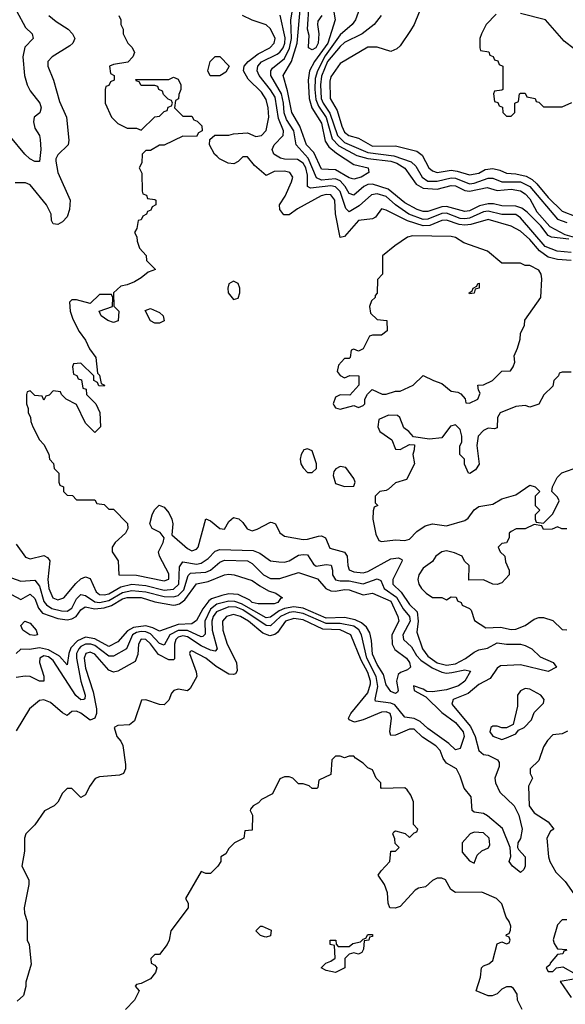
# Model space of a CAD drawing. Header units: inches. Extents: x 2671394 to 2765652, y 830470 to 955458.
# Tile 216 of 256: x 2702145 to 2704504, y 922192 to 926451. Entities that reach past the tile are written whole.
import ezdxf

# ---------------------------------------------------------------- set-up
doc = ezdxf.new("R2010")
doc.units = ezdxf.units.IN
doc.header["$MEASUREMENT"] = 0
doc.layers.add('C7902', color=7, linetype='Continuous')

msp = doc.modelspace()

# ---------------------------------------------------------------- linework, layer by layer
at = {"layer": 'C7902', "color": 2}
for points, elevation in [([(2703891, 926530), (2703851.3, 926430), (2703835.3, 926404.7), (2703790, 926338), (2703775.3, 926324.7), (2703750, 926314), (2703690, 926332.7), (2703650, 926332), (2703530, 926261.2), (2703490, 926204), (2703485.9, 926185.9), (2703487.6, 926110), (2703518, 926058), (2703537.4, 925990), (2703550, 925964.9), (2703568.2, 925950), (2703610, 925938.3), (2703670, 925903.6), (2703770, 925905.5), (2703862.8, 925882.8), (2703884.6, 925864.6), (2703913.4, 925810), (2703930, 925797.1), (2703950, 925790.4), (2704010, 925800.2), (2704036.5, 925796.5), (2704090, 925779.6), (2704130, 925788), (2704157, 925803), (2704190, 925807.9), (2704220.7, 925800.7), (2704250, 925787.4), (2704290, 925784.7), (2704334.2, 925774.2), (2704360.2, 925760.2), (2704381.6, 925741.6), (2704430, 925682.3), (2704490, 925622.3), (2704550, 925599.7)], 34), ([(2702131.7, 926490), (2702170, 926417.6), (2702199.1, 926390), (2702204, 926370), (2702167.1, 926332.9), (2702159.1, 926290), (2702165.8, 926210), (2702177, 926170), (2702190, 926143.8), (2702232, 926090), (2702238.4, 926070), (2702232.3, 926047.7), (2702207.7, 926030), (2702204.9, 926010), (2702210, 925982), (2702230.7, 925950.7), (2702233.4, 925933.4), (2702235.8, 925890), (2702230, 925838), (2702210, 925838), (2702189.4, 925850), (2702166.6, 925870), (2702104.9, 925944.9)], 26), ([(2704518.8, 925501.2), (2704444, 925510), (2704430, 925518), (2704398.9, 925558.9), (2704339.3, 925619.3), (2704316.3, 925636.3), (2704290, 925644.8), (2704230, 925645.8), (2704194.3, 925654.3), (2704170, 925654.2), (2704133.5, 925646.5), (2704090, 925624.1), (2704070, 925621.2), (2703990, 925643.7), (2703970, 925642), (2703910, 925621.2), (2703890, 925621.4), (2703863.7, 925630), (2703810, 925658.7), (2703738.5, 925718.5), (2703670, 925739.8), (2703650, 925738.4), (2703632.4, 925730), (2703590, 925691.8), (2703570, 925699.5), (2703552.1, 925730), (2703530, 925753.5), (2703510, 925762.3), (2703450, 925756.8), (2703427.6, 925767.6), (2703391.9, 925851.9), (2703340.5, 925910), (2703329.8, 925970), (2703299.3, 926019.3), (2703288.2, 926048.2), (2703285.7, 926090), (2703277.3, 926130), (2703231.1, 926210), (2703231.3, 926230), (2703238.7, 926241.3), (2703290, 926283.2), (2703312.2, 926327.8), (2703320.8, 926370), (2703317.4, 926450), (2703327.4, 926510)], 26), ([(2703498.9, 926510), (2703508.8, 926450), (2703477.7, 926350), (2703419.7, 926270), (2703397.6, 926230), (2703392.6, 926190), (2703396.6, 926110), (2703408, 926070), (2703450, 926003.8), (2703465.9, 925925.9), (2703481.6, 925901.6), (2703514.4, 925874.4), (2703590, 925824.4), (2703651.3, 925810), (2703654.8, 925790), (2703621, 925770), (2703590, 925761.3), (2703570, 925766.6), (2703510, 925801.7), (2703450, 925804.7), (2703416.3, 925876.3), (2703385.3, 925910), (2703356.8, 925990), (2703321.8, 926050), (2703303.5, 926143.5), (2703283.5, 926210), (2703320.3, 926270), (2703344.3, 926350), (2703359.1, 926510)], 22), ([(2703452, 926470), (2703434.4, 926445.6), (2703432.4, 926430), (2703439.1, 926390), (2703434.9, 926350), (2703426, 926330), (2703410, 926320.9), (2703394, 926330), (2703393.6, 926333.6), (2703396.5, 926383.5), (2703389.7, 926410), (2703396.9, 926516.9)], 18), ([(2703621.1, 926518.9), (2703597.3, 926450), (2703582, 926430), (2703530, 926385.7), (2703465.4, 926294.6), (2703432, 926230), (2703422.6, 926197.4), (2703421, 926150), (2703425.6, 926105.6), (2703437.3, 926077.3), (2703470, 926028.7), (2703496.5, 925936.5), (2703525.3, 925905.3), (2703603.4, 925863.4), (2703650, 925851.3), (2703750, 925838.8), (2703775.3, 925830), (2703810, 925808.5), (2703859.6, 925739.6), (2703890, 925722.7), (2703950, 925718.2), (2704010, 925733.4), (2704030, 925732.1), (2704070, 925712.3), (2704090, 925709), (2704165.9, 925725.9), (2704210, 925711.7), (2704270, 925717.6), (2704310, 925710.3), (2704330, 925697.6), (2704350, 925676.4), (2704380.3, 925620.3), (2704436.7, 925556.7), (2704501.4, 925521.4), (2704542, 925510)], 26), ([(2702270.7, 926470), (2702302.9, 926442.9), (2702354, 926410), (2702374, 926390), (2702382.8, 926370), (2702374.8, 926350), (2702361.7, 926338.3), (2702286, 926290), (2702266.8, 926270), (2702266.8, 926250), (2702290.6, 926190), (2702317.5, 926097.5), (2702347.3, 926030), (2702357.1, 925930), (2702354.9, 925910), (2702310, 925866), (2702301.3, 925850), (2702301.4, 925838.6), (2702310.3, 925790), (2702363.1, 925670), (2702360.4, 925630), (2702350, 925599), (2702330, 925577.2), (2702310, 925566), (2702290, 925568.7), (2702282.7, 925582.7), (2702281.2, 925610), (2702260.7, 925650), (2702190, 925737.2), (2702170, 925745.2), (2702125.6, 925745.6)], 30), ([(2702574, 926470), (2702582, 926450), (2702582, 926430), (2702592, 926410), (2702592, 926390), (2702612, 926350), (2702631.1, 926331.1), (2702642, 926310), (2702634, 926290), (2702612.7, 926267.3), (2702550, 926258), (2702534, 926250), (2702538, 926218), (2702554, 926210), (2702554, 926190), (2702538, 926182), (2702530, 926166), (2702518, 926162), (2702514, 926150), (2702514, 926090), (2702542, 926030), (2702570, 926002), (2702610, 925982), (2702650, 925982), (2702670, 925974), (2702728.9, 926031.1), (2702750, 926034), (2702770, 926054), (2702782, 926058), (2702787.3, 926072.7), (2702802, 926078), (2702806, 926090), (2702802, 926102), (2702787.3, 926107.3), (2702767.3, 926127.3), (2702762, 926142), (2702746, 926150), (2702742, 926162), (2702730, 926166), (2702670, 926166), (2702662, 926182), (2702650, 926186), (2702647.3, 926192.7), (2702790, 926192), (2702810, 926202), (2702830, 926194), (2702842, 926170), (2702842, 926150), (2702832.7, 926127.3), (2702831.6, 926108.4), (2702818, 926102), (2702814, 926070), (2702850, 926034), (2702890, 926034), (2702898, 926018), (2702912.7, 926012.7), (2702932.7, 925992.7), (2702934, 925970), (2702918, 925962), (2702910, 925946), (2702850, 925948), (2702770, 925908), (2702750, 925908), (2702710, 925886), (2702690, 925886), (2702674, 925870), (2702672.7, 925832.7), (2702662, 925810), (2702672.7, 925787.3), (2702674, 925710), (2702678, 925698), (2702692.7, 925692.7), (2702698, 925678), (2702730, 925674), (2702734, 925670), (2702734, 925650), (2702718, 925642), (2702712.7, 925627.3), (2702698, 925622), (2702694, 925610), (2702678, 925602), (2702670, 925586), (2702658, 925582), (2702651.6, 925548.4), (2702642, 925530), (2702651.6, 925511.6), (2702652.7, 925492.7), (2702663.6, 925463.6), (2702691.6, 925431.6), (2702694, 925410), (2702732, 925370), (2702700.7, 925359.3), (2702670, 925334), (2702642, 925318), (2702610, 925304), (2702582, 925298), (2702551.3, 925270), (2702552.7, 925212.7), (2702574, 925190), (2702571.3, 925148.7), (2702550, 925142), (2702526, 925150), (2702498, 925170), (2702488, 925190), (2702546, 925210), (2702548, 925250), (2702542, 925262), (2702490, 925262.7), (2702450, 925224), (2702390, 925239.5), (2702370, 925239), (2702361, 925230), (2702363.8, 925190), (2702375.4, 925155.4), (2702402.4, 925102.4), (2702430, 925064.7), (2702447.1, 925027.1), (2702474.8, 924990), (2702482, 924922), (2702490, 924914), (2702498, 924878), (2702512, 924870), (2702510, 924866), (2702487.3, 924867.3), (2702482, 924882), (2702466, 924890), (2702466, 924910), (2702410, 924966), (2702378, 924962), (2702374, 924950), (2702378, 924918), (2702392.7, 924912.7), (2702398, 924898), (2702412.7, 924892.7), (2702418, 924858), (2702432.7, 924852.7), (2702434, 924830), (2702474, 924790), (2702491.6, 924751.6), (2702494, 924690), (2702470, 924666), (2702430, 924706), (2702390, 924786), (2702346, 924810), (2702326, 924830), (2702322, 924842), (2702290, 924846), (2702272.7, 924827.3), (2702258, 924822), (2702250, 924806), (2702242, 924822), (2702210, 924826), (2702190, 924846), (2702178, 924842), (2702174, 924830), (2702174, 924790), (2702182, 924770), (2702182, 924750), (2702191.6, 924731.6), (2702192.7, 924712.7), (2702202, 924690), (2702230, 924634), (2702250, 924614), (2702271.6, 924571.6), (2702274, 924550), (2702291.6, 924531.6), (2702294, 924510), (2702314, 924490), (2702314, 924450), (2702318, 924438), (2702334, 924430), (2702334, 924410), (2702350, 924394), (2702372.7, 924392.7), (2702390, 924374), (2702470, 924374), (2702478, 924358), (2702510, 924354), (2702530, 924334), (2702550, 924334), (2702611.6, 924271.6), (2702612, 924250), (2702602, 924230), (2702558, 924190), (2702544.7, 924170), (2702544.7, 924150), (2702571, 924110), (2702574, 924050), (2702650, 924048.9), (2702770, 924024.2), (2702789.4, 924030.6), (2702790, 924054), (2702749.2, 924130), (2702745.2, 924150), (2702765.2, 924190), (2702769, 924210), (2702752.7, 924232.7), (2702718, 924250), (2702708, 924270), (2702718, 924310), (2702728.4, 924331.6), (2702748.4, 924351.6), (2702770, 924342), (2702790, 924318), (2702802.8, 924290), (2702806.8, 924270), (2702803.5, 924223.5), (2702870, 924164.4), (2702890, 924153), (2702910, 924160.7), (2702916.2, 924170), (2702950, 924292), (2702970, 924282.8), (2703010, 924250.8), (2703030, 924246.8), (2703050, 924281), (2703070, 924297.3), (2703092.5, 924292.5), (2703110, 924276), (2703128.4, 924248.4), (2703150, 924240.5), (2703172.5, 924247.5), (2703230, 924277.3), (2703236.3, 924276.3), (2703250.5, 924270.5), (2703270, 924231.3), (2703290, 924217.3), (2703370, 924203), (2703390, 924203.7), (2703437.6, 924217.6), (2703450, 924218.4), (2703466.8, 924210), (2703485.5, 924165.5), (2703550, 924147.3), (2703561.6, 924130), (2703563.1, 924090), (2703570, 924071), (2703590, 924063.1), (2703630, 924058.9), (2703650, 924063.6), (2703750, 924119.6), (2703783, 924123), (2703796.7, 924116.7), (2703799.1, 924110), (2703758.9, 924030), (2703758.7, 924010), (2703794.8, 923974.8), (2703830, 923920.9), (2703863.2, 923890), (2703868.4, 923850), (2703862.5, 923802.5), (2703886, 923730), (2703910, 923697.4), (2703950, 923669.3), (2703990, 923658.8), (2704030, 923665), (2704072.5, 923687.5), (2704110, 923715.2), (2704130, 923725.2), (2704168, 923732), (2704210, 923755.8), (2704250, 923750.3), (2704310, 923750.2), (2704330, 923744.2), (2704359.1, 923730), (2704395.6, 923695.6), (2704451.3, 923670), (2704466, 923650), (2704430, 923632.3), (2704310, 923659.8), (2704223.8, 923656.2), (2704210, 923646), (2704179, 923601), (2704130, 923575.1), (2704084, 923536), (2704018.8, 923510), (2704014, 923490), (2704093.9, 923393.9), (2704113.8, 923350), (2704130.6, 923290), (2704150, 923273), (2704170, 923270.3), (2704210.2, 923250.2), (2704217.8, 923237.8), (2704218.7, 923221.3), (2704198.9, 923170), (2704202.3, 923150), (2704220.3, 923110), (2704283.1, 923050), (2704302.6, 923010), (2704317.1, 922950), (2704310.4, 922909.6), (2704298.8, 922890), (2704298, 922870), (2704301, 922861), (2704330.8, 922830), (2704330.6, 922789.4), (2704325.4, 922774.6), (2704310, 922762), (2704275.3, 922790), (2704262, 922810), (2704268.9, 922831.1), (2704265.2, 922870), (2704232.6, 922952.6), (2704167.8, 923007.8), (2704150, 923016.9), (2704110, 923023.6), (2704100.9, 923030), (2704097, 923090), (2704066.3, 923126.3), (2704050, 923179), (2704034, 923210), (2703990, 923234.5), (2703975.8, 923255.8), (2703962.4, 923290), (2703943.6, 923310), (2703887.2, 923347.2), (2703850, 923382), (2703830, 923382.6), (2703770, 923356.2), (2703750, 923355.3), (2703745.1, 923370), (2703753.3, 923430), (2703746.6, 923450), (2703730, 923457.7), (2703710, 923455.6), (2703630, 923423), (2703592.9, 923412.9), (2703570, 923422), (2703566.6, 923430), (2703577, 923450), (2703650, 923539.5), (2703662, 923578), (2703662.2, 923590), (2703650, 923627.3), (2703621.3, 923681.3), (2703576.9, 923790), (2703531.2, 923811.2), (2703455.2, 923815.2), (2703370, 923854.5), (2703330, 923861.2), (2703294, 923850), (2703259.2, 923800.8), (2703248.2, 923791.8), (2703226, 923786), (2703196.8, 923796.8), (2703134.3, 923850), (2703099.5, 923870), (2703070, 923878.5), (2703039.1, 923870), (2703022, 923850), (2703023.1, 923810), (2703041.7, 923750), (2703082, 923670), (2703085.5, 923634.5), (2703078, 923622), (2703070, 923618), (2703050, 923619.6), (2702993.9, 923653.9), (2702949.3, 923690), (2702890, 923721.2), (2702882, 923718), (2702878.8, 923710), (2702908, 923630), (2702910.7, 923610), (2702882, 923558), (2702870, 923548.7), (2702830, 923555.3), (2702811.1, 923548.9), (2702802, 923538), (2702790, 923508), (2702770, 923488), (2702750, 923488.7), (2702690, 923508.7), (2702672, 923508), (2702642, 923418), (2702619.6, 923400.4), (2702570, 923398), (2702554, 923390), (2702564.7, 923350), (2702582, 923330), (2702591.1, 923311.1), (2702602, 923230), (2702602, 923210), (2702594, 923190), (2702576.9, 923183.1), (2702490, 923175.3), (2702471.1, 923168.9), (2702446.4, 923133.6), (2702430, 923098), (2702410, 923086), (2702370, 923126), (2702350, 923126), (2702330, 923106), (2702310, 923066), (2702294, 923050), (2702251.6, 923028.4), (2702211.1, 922968.9), (2702171.3, 922930), (2702166, 922910), (2702165.4, 922854.6), (2702154, 922790), (2702184.7, 922730), (2702184.7, 922710), (2702164.7, 922610), (2702166.4, 922586.4), (2702178, 922550), (2702178, 922470), (2702186, 922450), (2702194.4, 922365.6), (2702171.6, 922288.4), (2702171.1, 922268.9), (2702161, 922230), (2702134, 922206)], 34), ([(2704529.8, 925409.8), (2704470, 925413.6), (2704430, 925424.5), (2704392, 925452), (2704350, 925501.1), (2704310, 925536.3), (2704270, 925557.6), (2704170, 925586.9), (2704095.1, 925564.9), (2704070, 925562.2), (2704044.6, 925564.6), (2703990, 925584.1), (2703970, 925583.1), (2703918.5, 925561.5), (2703890, 925559.5), (2703821.2, 925581.2), (2703730, 925627.3), (2703710, 925632.7), (2703682.8, 925597.2), (2703670.4, 925589.6), (2703610, 925582.9), (2703550, 925514), (2703530, 925508.7), (2703511, 925611), (2703507.8, 925670), (2703490, 925693.5), (2703470, 925695.3), (2703448, 925690), (2703346.6, 925633.4), (2703310, 925607), (2703287.7, 925607.7), (2703269.3, 925630), (2703269, 925650), (2703292.7, 925687.3), (2703320.7, 925750), (2703326, 925770), (2703313.2, 925790), (2703290, 925796.2), (2703245.2, 925794.8), (2703210, 925778), (2703160.9, 925820.9), (2703130, 925858), (2703110, 925858), (2703090, 925838), (2703071.6, 925828.4), (2703046, 925830), (2703009.1, 925849.1), (2702999, 925859), (2702988, 925870), (2702966, 925910), (2702967.3, 925932.7), (2702988.4, 925951.6), (2703050, 925952), (2703070, 925958), (2703130, 925962), (2703166.4, 925946.4), (2703190, 925951), (2703210, 925971.3), (2703222.6, 926030), (2703219.8, 926070), (2703210, 926106), (2703190, 926137.6), (2703133.4, 926193.4), (2703112, 926230), (2703116.2, 926250), (2703133, 926270), (2703176.5, 926303.5), (2703226, 926330), (2703245.1, 926350), (2703249.6, 926370), (2703230, 926412.3), (2703210, 926429.4), (2703150, 926449.3), (2703108.7, 926470)], 34), ([(2704530, 925444.8), (2704469.2, 925450), (2704417.4, 925470), (2704310, 925594.5), (2704290, 925608.7), (2704230, 925608.9), (2704170, 925623.4), (2704150, 925619.4), (2704090, 925592), (2704070, 925589.2), (2704050, 925591.4), (2703990, 925614.4), (2703970, 925613.1), (2703910, 925588.4), (2703890, 925587.1), (2703826.9, 925610), (2703769.9, 925649.9), (2703730, 925686.4), (2703690, 925698.4), (2703666.5, 925693.5), (2703613.5, 925646.5), (2703570, 925620.5), (2703554.5, 925634.5), (2703530, 925708), (2703510, 925727.8), (2703490, 925732.1), (2703402.3, 925722.3), (2703389.4, 925729.4), (2703390, 925779), (2703382.2, 925810), (2703370, 925831), (2703346.3, 925846.3), (2703290, 925847.9), (2703272.6, 925852.6), (2703244.2, 925870), (2703236.9, 925890), (2703245.6, 925910), (2703284.2, 925950), (2703285.1, 925970), (2703263.8, 926023.8), (2703250, 926115.6), (2703230, 926148.3), (2703181, 926210), (2703172.4, 926230), (2703174, 926250), (2703190, 926268.7), (2703257.9, 926302.1), (2703270, 926310.3), (2703284.1, 926330), (2703291.2, 926350), (2703292.6, 926372.6), (2703270.9, 926470.9)], 30), ([(2703707.7, 926470), (2703678, 926430), (2703626, 926390), (2703550, 926352.3), (2703530, 926335.6), (2703476, 926270), (2703450, 926206.6), (2703445.7, 926170), (2703448.4, 926110), (2703456.8, 926090), (2703486.5, 926046.5), (2703519.4, 925950), (2703550, 925919.8), (2703650, 925876.3), (2703762.5, 925862.5), (2703837.1, 925837.1), (2703858, 925818), (2703884.6, 925770), (2703910, 925752.6), (2703950, 925752.6), (2704010, 925767.3), (2704030, 925765.1), (2704090, 925741.6), (2704110, 925743.7), (2704170, 925766), (2704190, 925765.6), (2704230, 925749.3), (2704310.1, 925750.1), (2704350.2, 925730), (2704470, 925589.1), (2704510, 925573.8)], 30), ([(2704205.4, 926474.6), (2704162, 926430), (2704142, 926390), (2704134, 926370), (2704134, 926330), (2704138, 926318), (2704172.7, 926312.7), (2704178, 926298), (2704192.7, 926292.7), (2704198, 926278), (2704212.7, 926272.7), (2704218, 926258), (2704234, 926250), (2704234, 926150), (2704230, 926146), (2704198, 926142), (2704194, 926130), (2704198, 926098), (2704212.7, 926092.7), (2704218, 926078), (2704232.7, 926072.7), (2704234, 926050), (2704250, 926034), (2704270, 926034), (2704286, 926050), (2704286, 926090), (2704302, 926098), (2704306, 926130), (2704310, 926134), (2704330, 926134), (2704338, 926118), (2704374, 926110), (2704378, 926098), (2704390, 926094), (2704410, 926074), (2704490, 926074), (2704532.7, 926092.7)], 38), ([(2704543.2, 926323.2), (2704498.9, 926358.9), (2704418, 926450), (2704310, 926478)], 38), ([(2704530, 924926), (2704490, 924926), (2704478, 924922), (2704474, 924910), (2704454, 924890), (2704450, 924866), (2704411.6, 924828.4), (2704390, 924788.7), (2704350, 924775.3), (2704330, 924782), (2704290, 924778), (2704222, 924750), (2704211.3, 924730), (2704210, 924686), (2704198, 924682), (2704170, 924684), (2704150, 924674), (2704126.8, 924650), (2704121, 924610), (2704131.1, 924528.9), (2704116, 924504), (2704091.1, 924488.9), (2704086, 924490), (2704068.9, 924528.9), (2704068, 924550), (2704048, 924570), (2704048.4, 924608.4), (2704056, 924624), (2704057.2, 924650), (2704050, 924678), (2704030, 924699), (2704007.7, 924692.3), (2703970, 924642), (2703916.5, 924636.5), (2703847.3, 924647.3), (2703828, 924670), (2703806, 924686), (2703788, 924730), (2703779, 924739), (2703739.6, 924740.4), (2703698, 924722), (2703694, 924690), (2703702, 924670), (2703754, 924634), (2703770, 924594), (2703790, 924592), (2703830, 924614), (2703852, 924612), (2703851.3, 924590), (2703844.7, 924570), (2703852, 924530), (2703818, 924462), (2703770, 924448), (2703739.8, 924420.2), (2703730, 924414), (2703702, 924410), (2703682, 924390), (2703682, 924362), (2703694, 924350), (2703678, 924342), (2703672.7, 924327.3), (2703672, 924290), (2703685.4, 924225.4), (2703698, 924198), (2703710, 924194), (2703770, 924201), (2703810, 924198.8), (2703830, 924204), (2703862, 924238), (2703898, 924262), (2703929.2, 924270.8), (2703990, 924262), (2704070, 924284.7), (2704084.7, 924295.3), (2704109.3, 924330.7), (2704130, 924346), (2704190, 924356), (2704230, 924378), (2704290, 924396), (2704350, 924438), (2704374, 924430), (2704394, 924410), (2704374, 924390), (2704374, 924350), (2704394, 924330), (2704374, 924310), (2704374, 924290), (2704378, 924278), (2704410, 924274), (2704450, 924314), (2704478, 924370), (2704470, 924386), (2704446, 924410), (2704448, 924430), (2704468.9, 924471.1), (2704489.3, 924490.7), (2704563.2, 924516.8)], 38), ([(2704510, 924248.7), (2704488.7, 924248.7), (2704470, 924258), (2704447.3, 924247.3), (2704410, 924246), (2704402, 924262), (2704370, 924268), (2704331.1, 924248.9), (2704291.6, 924248.4), (2704270, 924238), (2704262, 924230), (2704262, 924210), (2704250, 924188), (2704230, 924186), (2704214, 924170), (2704222, 924150), (2704242, 924130), (2704245.4, 924105.4), (2704262, 924070), (2704262, 924050), (2704230, 924015.3), (2704210, 924008.7), (2704191.1, 924008.9), (2704150, 924028), (2704087.3, 924027.3), (2704088, 924090), (2704068.9, 924108.9), (2704058, 924130), (2704024.7, 924144.7), (2703990, 924153.2), (2703970, 924149), (2703944.7, 924130), (2703930, 924108), (2703890, 924078), (2703871.3, 924050), (2703866, 924030), (2703871.3, 924010), (2703882, 923990), (2703902, 923970), (2703930, 923951.3), (2703970, 923951.3), (2703990, 923942), (2704010, 923954), (2704032.7, 923952.7), (2704038, 923938), (2704054, 923930), (2704058, 923918), (2704090, 923904.7), (2704097.3, 923897.3), (2704111.6, 923851.6), (2704160.7, 923820.7), (2704223.4, 923823.4), (2704270, 923814), (2704290, 923814.8), (2704330, 923831), (2704370, 923858), (2704390, 923864.7), (2704410, 923864.7), (2704450, 923852), (2704490, 923814), (2704510, 923812)], 38), ([(2702130, 924182.8), (2702170, 924126), (2702190, 924118.8), (2702250, 924134), (2702265.5, 924125.5), (2702274.9, 924110), (2702266.9, 924030), (2702271.6, 923990), (2702288.8, 923950), (2702310, 923941.1), (2702336.2, 923950), (2702387.8, 924012.2), (2702410, 924032.2), (2702430, 924041.6), (2702450, 924034), (2702476.4, 923976.4), (2702490, 923964.7), (2702510, 923962.9), (2702530, 923967.8), (2702582.7, 923997.3), (2702630, 924008.8), (2702690, 924003.2), (2702770, 923983.5), (2702810, 923987.6), (2702832.4, 924010), (2702836, 924084), (2702850, 924106.4), (2702910, 924096.2), (2702930, 924100.2), (2702959.6, 924120.4), (2702990, 924152.7), (2703010, 924159.5), (2703154.6, 924154.6), (2703183.9, 924143.9), (2703230, 924111), (2703265.5, 924105.5), (2703290, 924104.4), (2703310, 924110.4), (2703350, 924134.3), (2703370, 924138.3), (2703390, 924135.8), (2703415.8, 924095.8), (2703426.9, 924086.9), (2703470, 924094.6), (2703491.4, 924091.4), (2703498, 924070), (2703497.4, 924050), (2703510, 924028.9), (2703530, 924023.6), (2703570, 924023.2), (2703630, 924011.3), (2703690, 924033.1), (2703705.9, 924025.9), (2703721.3, 923990), (2703773.6, 923953.6), (2703802.6, 923902.6), (2703830.2, 923870), (2703832.8, 923850), (2703802, 923790), (2703804.2, 923770), (2703838.8, 923738.8), (2703861.3, 923701.3), (2703880, 923680), (2703927.7, 923647.7), (2703970, 923629.1), (2703990, 923624.9), (2704013.1, 923626.9), (2704070, 923639.5), (2704093.7, 923633.7), (2704070, 923589.7), (2704042, 923570), (2703990, 923552.3), (2703930, 923543.5), (2703904.8, 923544.8), (2703890, 923555.1), (2703847.3, 923570), (2703851, 923550), (2703901.4, 923521.4), (2703970, 923454.6), (2704030, 923411.5), (2704063.1, 923370), (2704067.2, 923350), (2704050, 923299), (2704030, 923292.7), (2704000.6, 923320.6), (2703910, 923384.4), (2703875.9, 923415.9), (2703850, 923427.8), (2703810, 923434.7), (2703767.1, 923487.1), (2703750, 923495.3), (2703684, 923504), (2703681.6, 923510), (2703693.6, 923566.4), (2703686.5, 923610), (2703646.2, 923690), (2703622.9, 923790), (2703611.4, 923811.4), (2703590, 923827.1), (2703530, 923839.9), (2703470, 923838.7), (2703370, 923882), (2703330, 923889.9), (2703310, 923886.6), (2703272.6, 923870), (2703230, 923829.8), (2703210, 923830.7), (2703110, 923897.8), (2703080.9, 923910), (2703050, 923911.7), (2702996.5, 923890), (2702981.8, 923870), (2702975.4, 923850), (2702977.7, 923810), (2702998.4, 923730), (2702990, 923719.5), (2702970, 923723.9), (2702930, 923743.2), (2702870, 923781), (2702850, 923785.5), (2702830, 923779.8), (2702819.7, 923770), (2702814.7, 923750), (2702813.7, 923686.3), (2702810, 923682.7), (2702790, 923682.4), (2702745.4, 923705.4), (2702710, 923751.1), (2702690, 923769.6), (2702670, 923772), (2702658.9, 923750), (2702655.3, 923704.7), (2702644.9, 923675.1), (2702570, 923633.2), (2702550, 923629.3), (2702530, 923637), (2702470, 923706), (2702450, 923715.6), (2702430.8, 923710), (2702423.9, 923690), (2702430, 923646), (2702463, 923543), (2702477.6, 923470), (2702476.9, 923450), (2702470, 923429.3), (2702450, 923420.9), (2702410, 923451.3), (2702390, 923459.5), (2702370, 923459), (2702350, 923441.2), (2702330, 923452.7), (2702277.8, 923497.8), (2702250, 923509.6), (2702230, 923506.6), (2702186.8, 923470), (2702130, 923375.3)], 30), ([(2702110, 924036.3), (2702150, 924023.1), (2702210, 924026.7), (2702230, 924000.5), (2702250, 923934.9), (2702260.3, 923920.3), (2702283.9, 923903.9), (2702326.3, 923893.7), (2702350, 923892.9), (2702370, 923905.3), (2702390, 923946), (2702410, 923964.2), (2702430, 923960.3), (2702470, 923932.9), (2702490, 923930.1), (2702530, 923939.2), (2702590, 923973.2), (2702630, 923982), (2702690, 923976.1), (2702770, 923955.5), (2702810, 923954.2), (2702830, 923961.1), (2702854.9, 923985.1), (2702872.9, 924047.1), (2702883.2, 924056.8), (2702950, 924061.8), (2702970, 924070.2), (2703010, 924104.2), (2703030, 924113.8), (2703130.2, 924110.2), (2703150, 924098.9), (2703198.7, 924050), (2703230, 924033.8), (2703270, 924034.3), (2703350, 924059.5), (2703432.1, 924032.1), (2703468.4, 923990), (2703490, 923980.8), (2703510, 923979.6), (2703550, 923986.5), (2703570, 923985.2), (2703630, 923963.7), (2703670, 923970.3), (2703750, 923936.5), (2703780.3, 923870), (2703783.7, 923850), (2703754, 923790), (2703755.6, 923750), (2703766.4, 923726.4), (2703817.1, 923690), (2703830.4, 923670), (2703834.8, 923650), (2703821.4, 923638.6), (2703792.1, 923627.9), (2703781.4, 923618.6), (2703773.7, 923590), (2703780.7, 923550), (2703778, 923542), (2703770, 923537.2), (2703750, 923544.5), (2703730, 923574), (2703718, 923618), (2703690, 923662.4), (2703670, 923706), (2703666.1, 923766.1), (2703658.9, 923798.9), (2703644, 923824), (2703622.8, 923842.8), (2703595.6, 923855.6), (2703550, 923865.4), (2703470, 923863), (2703370, 923905.3), (2703330, 923911.3), (2703290, 923904.4), (2703266.2, 923893.8), (2703230, 923867.1), (2703210, 923864), (2703104.6, 923924.6), (2703074.7, 923934.7), (2703050, 923936.1), (2702997.5, 923922.5), (2702970, 923901.4), (2702945, 923850), (2702946.7, 923793.3), (2702937.4, 923782.6), (2702930, 923781), (2702870, 923808.6), (2702830, 923808.6), (2702794.2, 923790), (2702770, 923746), (2702750, 923752.6), (2702710, 923794.3), (2702690, 923803.4), (2702670, 923804.9), (2702650, 923800.2), (2702632.4, 923790), (2702606.4, 923730), (2702550, 923698.7), (2702530, 923698.2), (2702470, 923744.5), (2702452, 923750), (2702430, 923749.8), (2702410, 923739.4), (2702400.2, 923730), (2702391, 923710), (2702390.9, 923690), (2702409.2, 923589.2), (2702428.2, 923530), (2702427.1, 923512.9), (2702422, 923510), (2702410, 923508.4), (2702388.3, 923528.3), (2702290, 923679.8), (2702270, 923694.6), (2702250, 923699.3), (2702232.4, 923690), (2702230.3, 923670), (2702250, 923611.3), (2702250, 923589.3), (2702230, 923589.6), (2702190, 923609.5), (2702168.3, 923611.7), (2702130, 923605.2)], 26), ([(2702110, 923964.9), (2702150, 923943.8), (2702190, 923966), (2702210, 923948), (2702225.8, 923905.8), (2702244.3, 923884.3), (2702310, 923861.1), (2702350, 923855.2), (2702370, 923859.3), (2702389.9, 923870.1), (2702410, 923898.4), (2702428.2, 923911.8), (2702470, 923903), (2702510, 923907), (2702542.7, 923917.3), (2702590, 923945.4), (2702610, 923952.3), (2702670, 923951.6), (2702730, 923932.7), (2702810, 923918), (2702820.3, 923919.7), (2702835.7, 923924.3), (2702858.8, 923941.2), (2702910, 924010.3), (2702959.3, 924020.7), (2703030, 924050.4), (2703050, 924052.4), (2703072, 924050), (2703150, 924024.9), (2703182.7, 924002.7), (2703221.1, 923981.1), (2703252, 923970), (2703282, 923950), (2703273.2, 923946.8), (2703261, 923930), (2703245.1, 923925.1), (2703176.1, 923923.9), (2703150, 923929.8), (2703139.6, 923939.6), (2703090, 923965.1), (2703050, 923967), (2703019, 923961), (2702973.9, 923946.1), (2702962.4, 923937.6), (2702937.3, 923902.7), (2702910, 923852), (2702890, 923838.3), (2702830, 923834.8), (2702750, 923806.2), (2702721, 923821), (2702690, 923828.6), (2702637.8, 923822.2), (2702611.7, 923808.3), (2702570, 923760.5), (2702530, 923740.4), (2702470, 923773.2), (2702430, 923779.8), (2702395.7, 923764.3), (2702366.6, 923733.4), (2702357.6, 923710), (2702350, 923661.2), (2702317.6, 923697.6), (2702270, 923726), (2702230, 923734.4), (2702187.5, 923727.5), (2702150, 923729), (2702130.4, 923709.6)], 22), ([(2704514, 923374), (2704490, 923362), (2704450, 923358), (2704426.4, 923333.6), (2704410, 923306), (2704390, 923246), (2704352, 923210), (2704352, 923190), (2704362, 923170), (2704344.7, 923135.3), (2704348.4, 923050), (2704370, 923021), (2704430, 922982), (2704454, 922950), (2704439.6, 922940.4), (2704424.7, 922910), (2704430.7, 922830), (2704437.3, 922810), (2704463.4, 922763.4), (2704502.8, 922722.8), (2704541, 922670)], 38), ([(2704318, 922170), (2704298, 922210), (2704296.4, 922236.4), (2704280.4, 922260.4), (2704270, 922268), (2704250, 922268), (2704230, 922258), (2704210, 922238), (2704188.4, 922228.4), (2704170, 922228), (2704118, 922250), (2704137.2, 922310), (2704142, 922350), (2704150, 922358), (2704173.2, 922366.8), (2704190, 922382), (2704210, 922454), (2704230, 922462), (2704250, 922454), (2704262, 922458), (2704266, 922470), (2704262, 922482), (2704248, 922488), (2704250, 922494), (2704262, 922498), (2704267.3, 922512.7), (2704268, 922530), (2704262, 922550), (2704249, 922569), (2704230, 922626), (2704206, 922650), (2704143.6, 922676.4), (2704030, 922675.3), (2704008.9, 922688.9), (2703986, 922730), (2703970, 922738), (2703950, 922738), (2703930, 922728), (2703899.8, 922700.2), (2703870, 922694), (2703854.4, 922685.6), (2703790, 922615.3), (2703768.4, 922608.4), (2703746, 922610), (2703738, 922630), (2703734.6, 922674.6), (2703722, 922710), (2703695.3, 922750), (2703708, 922770), (2703746, 922810), (2703750, 922854), (2703770, 922854), (2703786, 922870), (2703768, 922888), (2703767.3, 922907.3), (2703758, 922930), (2703762, 922938), (2703770, 922942), (2703811.3, 922931.3), (2703830, 922914), (2703850, 922934), (2703862, 922938), (2703866, 922950), (2703848, 922970), (2703847.3, 923067.3), (2703836.4, 923096.4), (2703820.4, 923120.4), (2703810, 923128), (2703710, 923126), (2703706, 923130), (2703706, 923150), (2703686, 923170), (2703670, 923206), (2703650, 923215.3), (2703630, 923235.3), (2703596.4, 923256.4), (2703590, 923266), (2703570, 923266), (2703550, 923258), (2703530, 923266), (2703510, 923266), (2703494, 923250), (2703490, 923186), (2703438, 923162), (2703434, 923130), (2703430, 923126), (2703410, 923126), (2703396.4, 923136.4), (2703370, 923146), (2703350, 923146), (2703326, 923170), (2703310, 923175.3), (2703290, 923175.3), (2703270, 923168), (2703238, 923102), (2703190, 923078), (2703176.9, 923063.1), (2703154, 923050), (2703143.6, 923036.4), (2703142, 923030), (2703152, 923010), (2703150, 922946), (2703118, 922942), (2703114, 922910), (2703074, 922890), (2703050, 922866), (2703036.9, 922843.1), (2703014, 922830), (2703014, 922810), (2703002, 922790), (2702970, 922758), (2702950, 922758), (2702930, 922766), (2702862, 922650), (2702874, 922630), (2702874, 922610), (2702798, 922510), (2702792, 922470), (2702782, 922450), (2702750, 922408), (2702730, 922408), (2702712, 922390), (2702714, 922370), (2702730, 922362), (2702738, 922350), (2702732, 922330), (2702710, 922302), (2702670, 922282), (2702650, 922278), (2702644.7, 922270), (2702662, 922250), (2702642, 922210), (2702602, 922170)], 38), ([(2704510, 922558), (2704490, 922558), (2704470, 922535.3), (2704451.1, 922471.1), (2704455.3, 922455.3), (2704470, 922432), (2704510.9, 922429.1)], 38), ([(2704510, 922426), (2704498, 922422), (2704494, 922410), (2704470, 922408), (2704438, 922370), (2704436.9, 922363.1), (2704422, 922350), (2704430, 922334), (2704450, 922334), (2704466, 922350), (2704493.4, 922353.4), (2704550, 922322)], 38), ([(2704550, 922302), (2704482, 922290), (2704530, 922222)], 38)]:
    msp.add_lwpolyline(points, dxfattribs=dict(at, elevation=elevation))
for points, elevation in [([(2702968.4, 926208.4), (2702958, 926230), (2702969.1, 926270.9), (2702990, 926292), (2703010, 926292), (2703051.3, 926250), (2703036, 926224), (2703010, 926208.7)], 34), ([(2703843, 925517), (2703822, 925510), (2703766.4, 925473.6), (2703714, 925430), (2703714, 925350), (2703692.7, 925327.3), (2703691.1, 925268.9), (2703682, 925258), (2703682, 925250), (2703665.4, 925234.6), (2703658, 925210), (2703662, 925182), (2703690, 925154), (2703732, 925150), (2703734, 925106), (2703710, 925086), (2703670, 925086), (2703658, 925082), (2703630, 925028), (2703610, 925018), (2703590, 925026), (2703578, 925022), (2703574, 924990), (2703570, 924986), (2703550, 924986), (2703523.6, 924956.4), (2703518, 924930), (2703530, 924912), (2703550, 924902), (2703572.7, 924912.7), (2703612, 924910), (2703612, 924870), (2703572.7, 924827.3), (2703530, 924828), (2703510, 924818), (2703501, 924790), (2703503.5, 924783.5), (2703510, 924772), (2703530, 924766.8), (2703590, 924782), (2703610, 924774), (2703630, 924782), (2703638, 924790), (2703638, 924810), (2703648.7, 924831.3), (2703669, 924851), (2703711.6, 924831.6), (2703730, 924831.3), (2703770, 924844.7), (2703790, 924844.7), (2703846, 924870), (2703890, 924912), (2703934, 924890), (2703970, 924878), (2704010, 924844.7), (2704039.6, 924839.6), (2704052.7, 924832.7), (2704071.6, 924811.6), (2704074, 924794), (2704090, 924792), (2704126, 924810), (2704135.3, 924835.3), (2704128.4, 924848.4), (2704126, 924870), (2704150, 924872), (2704188.9, 924891.1), (2704229.1, 924930.9), (2704267.3, 924932.7), (2704278, 924950), (2704286, 924970), (2704283.1, 924996.9), (2704298, 925030), (2704308.7, 925070), (2704310, 925094), (2704328, 925130), (2704328.4, 925151.6), (2704398, 925250), (2704402, 925330), (2704399, 925350), (2704390, 925368), (2704350, 925388), (2704330, 925388), (2704310, 925398), (2704230, 925398), (2704168, 925450), (2704065.6, 925485.6), (2704030, 925508.7), (2704010, 925513.2)], 38), ([(2703070, 925320.9), (2703050, 925308.7), (2703044.4, 925290), (2703046, 925270), (2703070, 925241), (2703090, 925246), (2703097, 925270), (2703097, 925290), (2703089, 925310)], 38), ([(2704090, 925266), (2704088.7, 925270), (2704102, 925278), (2704106, 925290), (2704122, 925298), (2704126, 925310), (2704131.6, 925311.6), (2704132, 925290), (2704114, 925286), (2704110, 925268)], 38), ([(2702730, 925138), (2702710, 925148), (2702687.3, 925192.7), (2702710, 925202), (2702750, 925184.7), (2702764.7, 925170), (2702770, 925148), (2702750, 925138)], 34), ([(2703390, 924595.3), (2703374, 924590), (2703362, 924570), (2703358, 924550), (2703361, 924530), (2703370, 924512), (2703390, 924492), (2703410, 924492), (2703428, 924510), (2703428.7, 924530), (2703410, 924586)], 38), ([(2703530, 924518), (2703511.6, 924508.4), (2703503.6, 924496.4), (2703501, 924479), (2703510, 924444.7), (2703550, 924431.3), (2703590, 924434), (2703595.3, 924450), (2703590, 924466), (2703554.6, 924514.6)], 38), ([(2702210, 923787), (2702188.7, 923790), (2702159.3, 923810), (2702149.5, 923830.5), (2702168, 923850), (2702190, 923841), (2702216, 923810), (2702222, 923790)], 18), ([(2704330, 923558), (2704310, 923548), (2704298, 923530), (2704298, 923482), (2704278, 923402), (2704250, 923388), (2704230, 923388), (2704210, 923395.3), (2704190, 923395.3), (2704182, 923390), (2704178, 923370), (2704190, 923352), (2704230, 923338), (2704250, 923344.7), (2704290, 923362), (2704302, 923378), (2704326, 923390), (2704358, 923422), (2704370, 923454), (2704410, 923494), (2704413.2, 923510), (2704398, 923530), (2704350, 923555.3)], 38), ([(2704110, 922937.2), (2704092, 922930), (2704058, 922890), (2704058, 922850), (2704090, 922812), (2704110, 922802), (2704122.7, 922837.3), (2704143.7, 922856.3), (2704171.8, 922868.2), (2704177.5, 922882.5), (2704175.1, 922910), (2704150, 922933.2)], 38), ([(2703210, 922482), (2703204, 922484), (2703186, 922490), (2703166, 922510), (2703186, 922530), (2703194, 922530), (2703232.7, 922512.7), (2703230, 922488.7)], 38), ([(2703610, 922408.7), (2703590, 922415.3), (2703570, 922408.7), (2703551.3, 922390), (2703551.3, 922350), (2703510, 922329), (2703470, 922338), (2703448, 922350), (2703468, 922370), (2703490, 922378), (2703508.7, 922391.3), (2703506, 922446), (2703488, 922450), (2703488, 922470), (2703512, 922470), (2703512.7, 922452.7), (2703522, 922442), (2703570, 922442), (2703585.6, 922454.4), (2703618, 922462), (2703630, 922474), (2703642, 922478), (2703650, 922494), (2703670, 922494), (2703670, 922486), (2703658, 922482), (2703654, 922470), (2703634, 922466), (2703631.3, 922430), (2703623.6, 922416.4)], 38)]:
    msp.add_lwpolyline(points, close=True, dxfattribs=dict(at, elevation=elevation))

doc.saveas('drawing.dxf')
